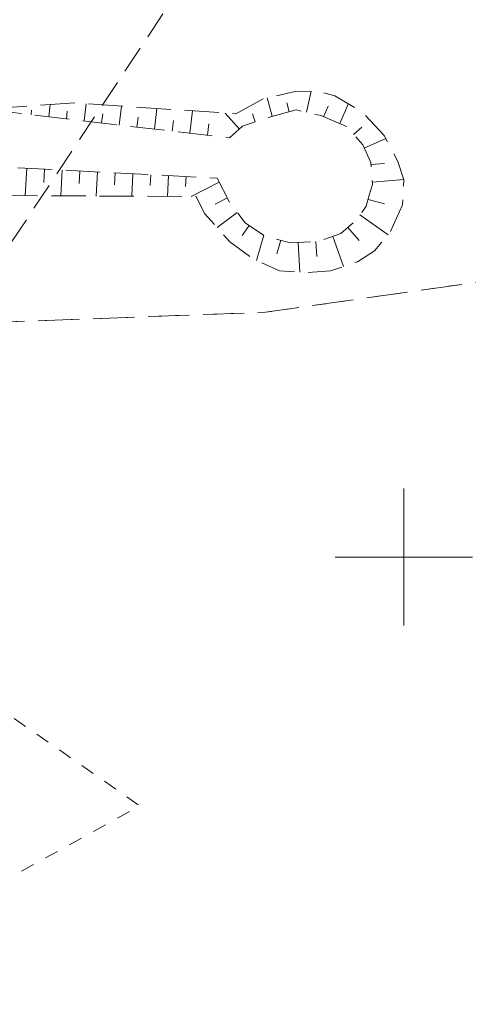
# Model space of a CAD drawing. Header units: millimetres. Extents: x -367306 to 168495, y -187323 to 82034.
# Tile 50 of 170: x 55562 to 71891, y -187323 to -151441. Entities that reach past the tile are written whole.
import ezdxf

# ---------------------------------------------------------------- set-up
doc = ezdxf.new("R2010")
doc.units = ezdxf.units.MM
doc.header["$MEASUREMENT"] = 0
for name, pattern in [('L_0_03', [1000, 500, -500]), ('L_0_04', [1500, 1000, -500]), ('L_0_05', [1750, 1250, -500]), ('L_0_06', [2000, 1500, -500])]:
    doc.linetypes.add(name, pattern=pattern)
for name, color, linetype, lineweight in [('Nowe_0_Nr_pióra__8', 7, 'Continuous', 13), ('Nowe_0_Nr_pióra__9', 7, 'Continuous', 13), ('Nowe_EGKK_Nr_pióra__8', 7, 'Continuous', 13), ('Nowe_EGKK_Nr_pióra__9', 7, 'Continuous', 13), ('Nowe_EGUG_Nr_pióra__8', 7, 'Continuous', 13), ('Nowe_EGUG_Nr_pióra__9', 7, 'Continuous', 13), ('Nowe_OTRK_Nr_pióra__8', 7, 'Continuous', 13), ('Nowe_OTRK_Nr_pióra__9', 7, 'Continuous', 13), ('Nowe_siatka_Nr_pióra__9', 7, 'Continuous', 13)]:
    doc.layers.add(name, color=color, linetype=linetype, lineweight=lineweight)

msp = doc.modelspace()

# ---------------------------------------------------------------- linework, layer by layer
at = {"layer": 'Nowe_0_Nr_pióra__8', "color": 7, "linetype": 'Continuous', "lineweight": 13}
msp.add_line((59935.7, -180090.6), (59935.8, -180090.6), dxfattribs=at)
at = {"layer": 'Nowe_0_Nr_pióra__9', "color": 7, "linetype": 'L_0_04', "lineweight": 13}
msp.add_lwpolyline([(-54175.8, -16615), (-36542.5, 13691.6), (-32491.5, 24497.6), (-41006.9, 52709.3), (-354.8, 78621.1), (4924.1, 35501.4), (-2954.1, 7738.8), (31962.3, -8247.3), (46488.5, 22925.7), (96328.3, 3296.1), (84395.1, -59501.6), (78496.2, -91288.2), (63259, -147476.2), (43808.2, -176834.2), (-26519.8, -152286.8), (-79150.4, -133916.5), (-87259.9, -85957.4)], close=True, dxfattribs=at)
at = {"layer": 'Nowe_EGKK_Nr_pióra__8', "color": 7, "linetype": 'Continuous', "lineweight": 13}
msp.add_line((64511.6, -162103), (64511.7, -162103), dxfattribs=at)
at = {"layer": 'Nowe_EGKK_Nr_pióra__9', "color": 7, "linetype": 'L_0_06', "lineweight": 13, "flags": 128}
msp.add_lwpolyline([(52511.6, -174923), (50671.6, -166353), (54331.6, -162483), (64511.6, -162103), (84903, -159203.5), (88211.6, -148933), (97734.1, -113783.7), (95031.6, -113133), (83261.6, -152653), (80731.6, -152183), (88313.3, -123174.4), (66349.4, -116497.1), (62321.6, -129663), (58841.6, -138483), (44701.6, -160023), (40791.3, -165068.4)], close=True, dxfattribs=at)
at = {"layer": 'Nowe_EGUG_Nr_pióra__8', "color": 7, "linetype": 'Continuous', "lineweight": 13}
msp.add_line((64511.6, -162103), (64511.7, -162103), dxfattribs=at)
at = {"layer": 'Nowe_EGUG_Nr_pióra__9', "color": 7, "linetype": 'L_0_03', "lineweight": 13, "flags": 128}
for points in [[(52511.6, -174923), (50671.6, -166353), (54331.6, -162483), (64511.6, -162103), (84903, -159203.5), (88211.6, -148933), (97734.1, -113783.7), (95031.6, -113133), (83261.6, -152653), (80731.6, -152183), (88313.3, -123174.4), (66349.4, -116497.1), (62321.6, -129663), (58841.6, -138483), (44701.6, -160023), (40791.3, -165068.4)], [(40791.3, -165068.4), (29734.3, -179335.1), (45786.4, -187140.6), (46841.6, -187323), (59935.7, -180090.6), (52511.6, -174923)]]:
    msp.add_lwpolyline(points, close=True, dxfattribs=at)
at = {"layer": 'Nowe_OTRK_Nr_pióra__8', "color": 7, "linetype": 'Continuous', "lineweight": 13}
for p, q in [((64569.8, -154286.5), (64569.8, -154286.5)), ((65583.6, -154054.5), (65583.6, -154054.5)), ((66176.3, -154040.6), (66176.3, -154040.6)), ((66402.1, -154035.3), (66402.1, -154035.3)), ((67028, -154218.2), (67028.1, -154218.2)), ((56670.6, -154536.3), (56670.7, -154536.3)), ((57573.8, -154475.9), (57573.8, -154475.9)), ((57975.2, -154502.8), (57975.2, -154502.8)), ((59265.7, -154589.2), (59265.7, -154589.2)), ((64447.3, -154314.5), (64447.3, -154314.5)), ((65286.9, -154469.1), (65287, -154469.1)), ((66791.3, -154587), (66791.4, -154587)), ((67524.3, -154514.4), (67524.3, -154514.4)), ((55977.3, -154904.2), (55977.4, -154904.2)), ((55996.2, -154742.2), (55996.3, -154742.2)), ((56618.8, -154979.2), (56618.9, -154979.2)), ((57293.2, -154773.4), (57293.3, -154773.4)), ((58581.9, -154875.1), (58582, -154875.1)), ((59868.7, -154993.4), (59868.8, -154993.4)), ((60556.2, -154675.7), (60556.3, -154675.7)), ((61846.7, -154762.1), (61846.8, -154762.1)), ((63035.4, -154841.7), (63035.4, -154841.7)), ((63423.3, -154867.7), (63423.4, -154867.7)), ((64035.6, -154877.3), (64035.7, -154877.3)), ((64569, -155010.5), (64569.1, -155010.5)), ((64749.9, -154962.2), (64750, -154962.2)), ((65374, -154795.8), (65374.1, -154795.8)), ((65623.5, -154729.3), (65623.6, -154729.3)), ((66001.7, -154814.6), (66001.8, -154814.6)), ((66519.8, -154931.4), (66519.9, -154931.4)), ((66625.5, -154976.4), (66625.5, -154976.4)), ((68078, -154844.8), (68078.1, -154844.8)), ((57260.4, -155054.2), (57260.4, -155054.2)), ((57901.9, -155129.3), (57902, -155129.3)), ((58543.5, -155204.3), (58543.5, -155204.3)), ((59185, -155279.3), (59185, -155279.3)), ((59826.5, -155354.3), (59826.6, -155354.3)), ((61155.5, -155111.6), (61155.6, -155111.6)), ((62442.3, -155229.9), (62442.4, -155229.9)), ((63672.7, -155326.8), (63672.8, -155326.8)), ((64136.5, -155163.1), (64136.6, -155163.1)), ((67219.7, -155229.5), (67219.8, -155229.5)), ((67468.8, -155335.6), (67468.9, -155335.6)), ((68013.5, -155359.4), (68013.5, -155359.4)), ((60468.1, -155429.3), (60468.1, -155429.3)), ((61109.6, -155504.4), (61109.7, -155504.4)), ((61751.1, -155579.4), (61751.2, -155579.4)), ((62392.7, -155654.4), (62392.7, -155654.4)), ((63557.6, -155429.2), (63557.6, -155429.2)), ((67714.8, -155618.8), (67714.9, -155618.8)), ((68825.6, -155659.5), (68825.7, -155659.5)), ((63198.2, -155748.6), (63198.2, -155748.6)), ((68048.8, -156003.4), (68048.9, -156003.4)), ((68886.1, -155774.7), (68886.2, -155774.7)), ((68105, -156127.8), (68105.1, -156127.8)), ((68338.8, -156644.9), (68338.8, -156644.9)), ((68345.7, -156723.1), (68345.8, -156723.1)), ((68839.3, -156679.3), (68839.4, -156679.3)), ((69324, -156608.4), (69324.1, -156608.4)), ((55814.9, -156855.7), (55814.9, -156855.7)), ((56459.9, -156889), (56460, -156889)), ((57105, -156922.4), (57105, -156922.4)), ((57750, -156955.7), (57750.1, -156955.7)), ((58395.1, -156989), (58395.1, -156989)), ((59040.1, -157022.4), (59040.2, -157022.4)), ((59685.2, -157055.7), (59685.2, -157055.7)), ((60330.2, -157089), (60330.3, -157089)), ((60975.3, -157122.3), (60975.3, -157122.3)), ((61620.3, -157155.7), (61620.4, -157155.7)), ((56434.9, -157372.6), (56435, -157372.6)), ((57726.6, -157409.5), (57726.6, -157409.5)), ((59018.2, -157446.4), (59018.3, -157446.4)), ((60309.8, -157483.3), (60309.9, -157483.3)), ((61601.5, -157520.2), (61601.5, -157520.2)), ((62746.6, -157213.9), (62746.6, -157213.9)), ((62822.2, -157359.4), (62822.3, -157359.4)), ((68402.7, -157366.4), (68402.7, -157366.4)), ((68409.4, -157442.4), (68409.5, -157442.4)), ((69540, -157265.7), (69540, -157265.7)), ((69544.5, -157279.4), (69544.5, -157279.4)), ((55763.4, -157852.6), (55763.4, -157852.6)), ((57056.5, -157859.8), (57056.6, -157859.8)), ((58349.7, -157866.9), (58349.8, -157866.9)), ((59642.9, -157874.1), (59642.9, -157874.1)), ((60936, -157881.2), (60936.1, -157881.2)), ((68285.3, -157839.7), (68285.3, -157839.7)), ((61809.1, -157886.1), (61809.1, -157886.1)), ((61987, -157887.1), (61987, -157887.1)), ((62676, -158163.4), (62676.1, -158163.4)), ((63120.2, -157932.5), (63120.2, -157932.5)), ((63207.4, -158100.4), (63207.5, -158100.4)), ((68173.5, -158237), (68173.6, -158237)), ((68243.7, -157987.4), (68243.8, -157987.4)), ((68840.6, -158155.2), (68840.6, -158155.2)), ((69496.5, -158189.9), (69496.6, -158189.9)), ((62285.3, -158505.1), (62285.4, -158505.1)), ((63481.4, -158465.8), (63481.5, -158465.8)), ((67948.8, -158551.6), (67948.9, -158551.6)), ((63766.1, -158845.3), (63766.2, -158845.3)), ((63908.8, -158940.4), (63908.8, -158940.4)), ((67801.1, -158758.4), (67801.1, -158758.4)), ((62747.4, -159016.3), (62747.5, -159016.3)), ((63662.2, -159310.3), (63662.2, -159310.3)), ((64436.6, -159292.3), (64436.6, -159292.3)), ((64447.7, -159295.6), (64447.7, -159295.6)), ((67254.8, -159230.2), (67254.9, -159230.2)), ((67504.6, -159014.5), (67504.7, -159014.5)), ((68977, -159286), (68977.1, -159286)), ((69044, -159208.2), (69044.1, -159208.2)), ((63212.4, -159530.6), (63212.4, -159530.6)), ((65067.2, -159478.3), (65067.3, -159478.3)), ((65404.9, -159577.8), (65405, -159577.8)), ((65698.2, -159560.6), (65698.3, -159560.6)), ((66343, -159522.7), (66343.1, -159522.7)), ((66460.2, -159515.8), (66460.3, -159515.8)), ((66957.6, -159337), (66957.6, -159337)), ((67914.7, -159489.3), (67914.8, -159489.3)), ((64919.8, -159978), (64919.9, -159978)), ((68477.2, -159866.2), (68477.3, -159866.2)), ((64076.6, -160166.6), (64076.6, -160166.6)), ((64177.5, -160211.7), (64177.6, -160211.7)), ((66375.6, -160076.1), (66375.6, -160076.1)), ((67862.6, -160261.1), (67862.7, -160261.1)), ((65020.3, -160588.6), (65020.3, -160588.6)), ((65762.2, -160647.5), (65762.2, -160647.5)), ((65945.1, -160662.1), (65945.1, -160662.1)), ((66869.8, -160597.2), (66869.9, -160597.2)), ((67351.8, -160434), (67351.9, -160434))]:
    msp.add_line(p, q, dxfattribs=at)
at = {"layer": 'Nowe_OTRK_Nr_pióra__9', "color": 7, "linetype": 'L_0_05', "lineweight": 13, "flags": 128}
msp.add_lwpolyline([(51966.1, -174464.3), (47250.4, -165699.5), (51623.8, -159745.3), (53765.7, -156749.8), (62746.6, -157213.9), (63207.4, -158100.4), (63766.1, -158845.3), (64436.6, -159292.3), (65404.9, -159577.8), (66460.2, -159515.8), (67254.8, -159230.2), (67801.1, -158758.4), (68173.5, -158237), (68285.3, -157839.7), (68409.4, -157442.4), (68338.8, -156644.9), (68048.8, -156003.4), (67468.8, -155335.6), (66519.8, -154931.4), (65623.5, -154729.3), (64569, -155010.5), (63672.7, -155326.8), (63198.2, -155748.6), (54229.2, -154699.8), (57573.8, -154475.9), (63423.3, -154867.7), (64447.3, -154314.5), (65583.6, -154054.5), (66402.1, -154035.3), (67028, -154218.2), (68078, -154844.8), (68825.6, -155659.5), (69324, -156608.4), (69544.5, -157279.4), (69496.5, -158189.9), (69044, -159208.2), (68477.2, -159866.2), (67862.6, -160261.1), (66869.8, -160597.2), (65945.1, -160662.1), (65020.3, -160588.6), (64076.6, -160166.6), (63212.4, -159530.6), (62285.3, -158505.1), (61987, -157887.1), (54995.3, -157848.4), (49959.3, -165270.9), (49479.1, -165940), (52653.5, -170095.9), (54626.6, -172786.7)], close=True, dxfattribs=at)
at = {"layer": 'Nowe_OTRK_Nr_pióra__9', "color": 7, "linetype": 'Continuous', "lineweight": 13, "flags": 128}
for points in [[(64749.9, -154962.2), (64569.8, -154286.5)], [(66001.7, -154814.6), (66176.3, -154040.6)], [(56618.8, -154979.2), (56670.6, -154536.3)], [(57901.9, -155129.3), (57975.2, -154502.8)], [(59185, -155279.3), (59265.7, -154589.2)], [(65374, -154795.8), (65286.9, -154469.1)], [(66625.5, -154976.4), (66791.3, -154587)], [(67219.7, -155229.5), (67524.3, -154514.4)], [(55977.3, -154904.2), (55996.2, -154742.2)], [(57260.4, -155054.2), (57293.2, -154773.4)], [(58543.5, -155204.3), (58581.9, -154875.1)], [(59826.5, -155354.3), (59868.7, -154993.4)], [(60468.1, -155429.3), (60556.2, -154675.7)], [(61751.1, -155579.4), (61846.7, -154762.1)], [(63557.6, -155429.2), (63035.4, -154841.7)], [(64136.5, -155163.1), (64035.6, -154877.3)], [(61109.6, -155504.4), (61155.5, -155111.6)], [(62392.7, -155654.4), (62442.3, -155229.9)], [(67714.8, -155618.8), (68013.5, -155359.4)], [(68105, -156127.8), (68886.1, -155774.7)], [(68345.7, -156723.1), (68839.3, -156679.3)], [(55763.4, -157852.6), (55814.9, -156855.7)], [(56459.9, -156889), (56434.9, -157372.6)], [(57056.5, -157859.8), (57105, -156922.4)], [(57750, -156955.7), (57726.6, -157409.5)], [(58349.7, -157866.9), (58395.1, -156989)], [(59040.1, -157022.4), (59018.2, -157446.4)], [(59642.9, -157874.1), (59685.2, -157055.7)], [(60330.2, -157089), (60309.8, -157483.3)], [(60936, -157881.2), (60975.3, -157122.3)], [(61620.3, -157155.7), (61601.5, -157520.2)], [(61809.1, -157886.1), (62822.2, -157359.4)], [(68402.7, -157366.4), (69540, -157265.7)], [(63120.2, -157932.5), (62676, -158163.4)], [(68243.7, -157987.4), (68840.6, -158155.2)], [(62747.4, -159016.3), (63481.4, -158465.8)], [(68977, -159286), (67948.8, -158551.6)], [(63908.8, -158940.4), (63662.2, -159310.3)], [(64177.5, -160211.7), (64447.7, -159295.6)], [(67504.6, -159014.5), (67914.7, -159489.3)], [(65067.2, -159478.3), (64919.8, -159978)], [(65762.2, -160647.5), (65698.2, -159560.6)], [(66343, -159522.7), (66375.6, -160076.1)], [(67351.8, -160434), (66957.6, -159337)]]:
    msp.add_lwpolyline(points, dxfattribs=at)
at = {"layer": 'Nowe_siatka_Nr_pióra__9', "color": 7, "linetype": 'Continuous', "lineweight": 13, "flags": 128}
for points in [[(69541.6, -173523), (69541.6, -168523)], [(67041.6, -171023), (72041.6, -171023)]]:
    msp.add_lwpolyline(points, dxfattribs=at)

doc.saveas('drawing.dxf')
